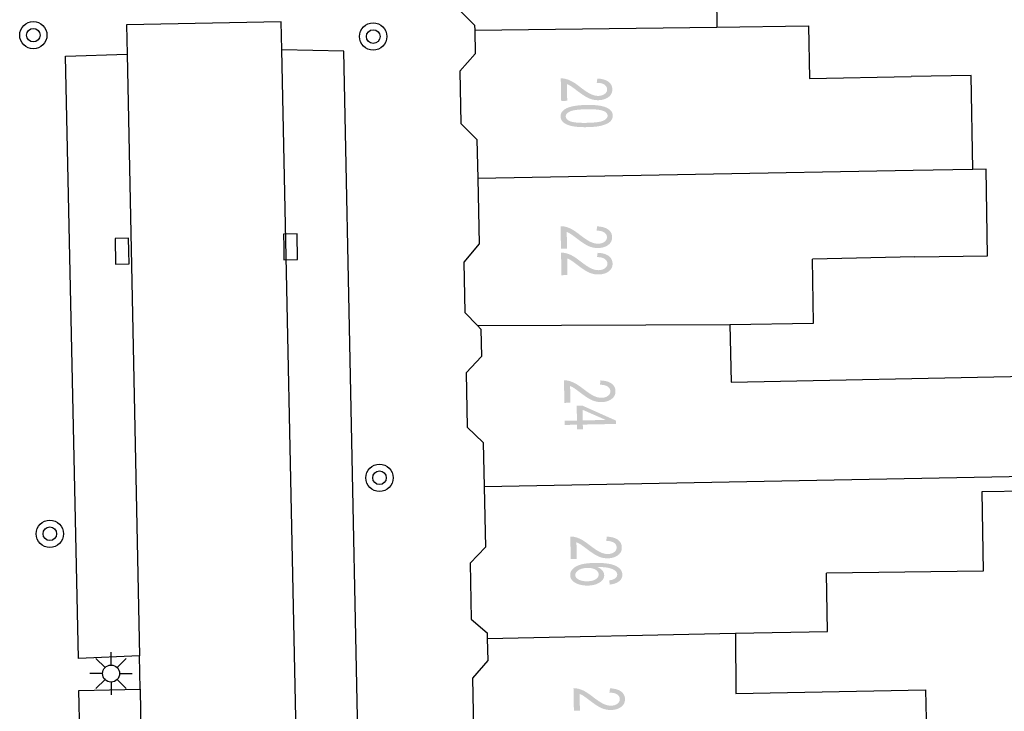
# Model space of a CAD drawing. Header units: metres. Extents: x 134521 to 134907, y 396000 to 396359.
# Tile 58 of 101: x 134716 to 134745, y 396149 to 396170. Entities that reach past the tile are written whole.
import ezdxf

# ---------------------------------------------------------------- set-up
doc = ezdxf.new("R2010")
doc.units = ezdxf.units.M
doc.header["$MEASUREMENT"] = 0

msp = doc.modelspace()

# ---------------------------------------------------------------- hatches: boundary and pattern name
at = {"linetype": 'Continuous', "lineweight": 0}
h = msp.add_hatch(color=251, dxfattribs=at)
edge = h.paths.add_edge_path()
edge.add_line((134732.198, 396167.336), (134732.021, 396167.332))
edge.add_line((134732.021, 396167.332), (134732.009, 396167.993))
edge.add_spline(control_points=[(134732.009, 396167.993), (134732.076, 396167.996), (134732.138, 396167.981), (134732.24, 396167.958), (134732.339, 396167.904), (134732.438, 396167.85), (134732.568, 396167.747), (134732.772, 396167.588), (134732.89, 396167.533), (134733.008, 396167.478), (134733.113, 396167.48), (134733.222, 396167.482), (134733.296, 396167.536), (134733.371, 396167.589), (134733.369, 396167.673), (134733.367, 396167.761), (134733.287, 396167.813), (134733.206, 396167.865), (134733.065, 396167.863)], knot_values=[0, 0, 0, 0.111111, 0.111111, 0.222222, 0.222222, 0.333333, 0.333333, 0.444444, 0.444444, 0.555556, 0.555556, 0.666667, 0.666667, 0.777778, 0.777778, 0.888889, 0.888889, 1, 1, 1], degree=2, periodic=0)
edge.add_line((134733.065, 396167.863), (134733.082, 396167.99))
edge.add_spline(control_points=[(134733.082, 396167.99), (134733.294, 396167.98), (134733.406, 396167.898), (134733.519, 396167.815), (134733.521, 396167.673), (134733.524, 396167.529), (134733.406, 396167.443), (134733.287, 396167.357), (134733.111, 396167.354), (134733.021, 396167.352), (134732.933, 396167.375), (134732.846, 396167.398), (134732.749, 396167.453), (134732.652, 396167.508), (134732.482, 396167.637), (134732.34, 396167.745), (134732.29, 396167.776), (134732.24, 396167.806), (134732.19, 396167.826)], knot_values=[0, 0, 0, 0.111111, 0.111111, 0.222222, 0.222222, 0.333333, 0.333333, 0.444444, 0.444444, 0.555556, 0.555556, 0.666667, 0.666667, 0.777778, 0.777778, 0.888889, 0.888889, 1, 1, 1], degree=2, periodic=0)
edge.add_line((134732.19, 396167.826), (134732.198, 396167.336))
h = msp.add_hatch(color=251, dxfattribs=at)
edge = h.paths.add_edge_path()
edge.add_spline(control_points=[(134732.763, 396167.214), (134733.029, 396167.219), (134733.192, 396167.185), (134733.355, 396167.152), (134733.444, 396167.081), (134733.533, 396167.011), (134733.535, 396166.902), (134733.536, 396166.821), (134733.489, 396166.76), (134733.441, 396166.698), (134733.351, 396166.657), (134733.26, 396166.616), (134733.129, 396166.591), (134732.998, 396166.566), (134732.775, 396166.562), (134732.511, 396166.558), (134732.348, 396166.591), (134732.185, 396166.624), (134732.096, 396166.694), (134732.006, 396166.765), (134732.004, 396166.874), (134732.002, 396167.019), (134732.155, 396167.104), (134732.341, 396167.206), (134732.763, 396167.214)], knot_values=[0, 0, 0, 0.083333, 0.083333, 0.166667, 0.166667, 0.25, 0.25, 0.333333, 0.333333, 0.416667, 0.416667, 0.5, 0.5, 0.583333, 0.583333, 0.666667, 0.666667, 0.75, 0.75, 0.833333, 0.833333, 0.916667, 0.916667, 1, 1, 1], degree=2, periodic=0)
edge = h.paths.add_edge_path(flags=16)
edge.add_spline(control_points=[(134732.766, 396167.087), (134732.396, 396167.081), (134732.275, 396167.021), (134732.154, 396166.961), (134732.155, 396166.877), (134732.157, 396166.793), (134732.28, 396166.737), (134732.404, 396166.682), (134732.773, 396166.689), (134733.143, 396166.695), (134733.264, 396166.755), (134733.384, 396166.815), (134733.383, 396166.9), (134733.381, 396166.985), (134733.273, 396167.033), (134733.135, 396167.094), (134732.766, 396167.087)], knot_values=[0, 0, 0, 0.125, 0.125, 0.25, 0.25, 0.375, 0.375, 0.5, 0.5, 0.625, 0.625, 0.75, 0.75, 0.875, 0.875, 1, 1, 1], degree=2, periodic=0)
h = msp.add_hatch(color=251, dxfattribs=at)
edge = h.paths.add_edge_path()
edge.add_line((134732.193, 396162.995), (134732.015, 396162.992))
edge.add_line((134732.015, 396162.992), (134732.003, 396163.653))
edge.add_spline(control_points=[(134732.003, 396163.653), (134732.07, 396163.655), (134732.132, 396163.641), (134732.234, 396163.617), (134732.333, 396163.563), (134732.432, 396163.509), (134732.562, 396163.407), (134732.766, 396163.248), (134732.884, 396163.193), (134733.002, 396163.138), (134733.107, 396163.14), (134733.216, 396163.142), (134733.29, 396163.195), (134733.365, 396163.249), (134733.363, 396163.332), (134733.361, 396163.421), (134733.281, 396163.472), (134733.2, 396163.524), (134733.059, 396163.522)], knot_values=[0, 0, 0, 0.111111, 0.111111, 0.222222, 0.222222, 0.333333, 0.333333, 0.444444, 0.444444, 0.555556, 0.555556, 0.666667, 0.666667, 0.777778, 0.777778, 0.888889, 0.888889, 1, 1, 1], degree=2, periodic=0)
edge.add_line((134733.059, 396163.522), (134733.076, 396163.649))
edge.add_spline(control_points=[(134733.076, 396163.649), (134733.288, 396163.64), (134733.4, 396163.557), (134733.513, 396163.475), (134733.515, 396163.332), (134733.518, 396163.188), (134733.4, 396163.102), (134733.282, 396163.016), (134733.105, 396163.013), (134733.015, 396163.011), (134732.927, 396163.034), (134732.84, 396163.057), (134732.743, 396163.113), (134732.646, 396163.168), (134732.476, 396163.297), (134732.335, 396163.405), (134732.284, 396163.435), (134732.234, 396163.466), (134732.184, 396163.485)], knot_values=[0, 0, 0, 0.111111, 0.111111, 0.222222, 0.222222, 0.333333, 0.333333, 0.444444, 0.444444, 0.555556, 0.555556, 0.666667, 0.666667, 0.777778, 0.777778, 0.888889, 0.888889, 1, 1, 1], degree=2, periodic=0)
edge.add_line((134732.184, 396163.485), (134732.193, 396162.995))
h = msp.add_hatch(color=251, dxfattribs=at)
edge = h.paths.add_edge_path()
edge.add_line((134732.206, 396162.219), (134732.029, 396162.215))
edge.add_line((134732.029, 396162.215), (134732.017, 396162.876))
edge.add_spline(control_points=[(134732.017, 396162.876), (134732.084, 396162.879), (134732.146, 396162.864), (134732.248, 396162.841), (134732.347, 396162.787), (134732.446, 396162.733), (134732.576, 396162.63), (134732.78, 396162.471), (134732.898, 396162.416), (134733.016, 396162.361), (134733.121, 396162.363), (134733.23, 396162.365), (134733.304, 396162.419), (134733.379, 396162.472), (134733.377, 396162.556), (134733.375, 396162.644), (134733.295, 396162.696), (134733.214, 396162.748), (134733.073, 396162.746)], knot_values=[0, 0, 0, 0.111111, 0.111111, 0.222222, 0.222222, 0.333333, 0.333333, 0.444444, 0.444444, 0.555556, 0.555556, 0.666667, 0.666667, 0.777778, 0.777778, 0.888889, 0.888889, 1, 1, 1], degree=2, periodic=0)
edge.add_line((134733.073, 396162.746), (134733.09, 396162.873))
edge.add_spline(control_points=[(134733.09, 396162.873), (134733.302, 396162.863), (134733.414, 396162.781), (134733.527, 396162.698), (134733.529, 396162.556), (134733.532, 396162.412), (134733.414, 396162.326), (134733.296, 396162.24), (134733.119, 396162.237), (134733.029, 396162.235), (134732.941, 396162.258), (134732.854, 396162.281), (134732.757, 396162.336), (134732.66, 396162.391), (134732.49, 396162.52), (134732.349, 396162.628), (134732.298, 396162.659), (134732.248, 396162.689), (134732.198, 396162.709)], knot_values=[0, 0, 0, 0.111111, 0.111111, 0.222222, 0.222222, 0.333333, 0.333333, 0.444444, 0.444444, 0.555556, 0.555556, 0.666667, 0.666667, 0.777778, 0.777778, 0.888889, 0.888889, 1, 1, 1], degree=2, periodic=0)
edge.add_line((134732.198, 396162.709), (134732.206, 396162.219))
h = msp.add_hatch(color=251, dxfattribs=at)
edge = h.paths.add_edge_path()
edge.add_line((134732.292, 396158.47), (134732.115, 396158.467))
edge.add_line((134732.115, 396158.467), (134732.103, 396159.128))
edge.add_spline(control_points=[(134732.103, 396159.128), (134732.169, 396159.13), (134732.231, 396159.116), (134732.333, 396159.092), (134732.432, 396159.039), (134732.531, 396158.985), (134732.662, 396158.883), (134732.866, 396158.724), (134732.984, 396158.669), (134733.102, 396158.614), (134733.207, 396158.616), (134733.316, 396158.618), (134733.39, 396158.671), (134733.464, 396158.725), (134733.463, 396158.809), (134733.461, 396158.897), (134733.38, 396158.949), (134733.299, 396159), (134733.158, 396158.998)], knot_values=[0, 0, 0, 0.111111, 0.111111, 0.222222, 0.222222, 0.333333, 0.333333, 0.444444, 0.444444, 0.555556, 0.555556, 0.666667, 0.666667, 0.777778, 0.777778, 0.888889, 0.888889, 1, 1, 1], degree=2, periodic=0)
edge.add_line((134733.158, 396158.998), (134733.175, 396159.125))
edge.add_spline(control_points=[(134733.175, 396159.125), (134733.387, 396159.116), (134733.5, 396159.034), (134733.612, 396158.951), (134733.615, 396158.809), (134733.617, 396158.665), (134733.499, 396158.579), (134733.381, 396158.493), (134733.205, 396158.489), (134733.115, 396158.488), (134733.027, 396158.51), (134732.94, 396158.533), (134732.843, 396158.588), (134732.745, 396158.643), (134732.575, 396158.772), (134732.434, 396158.88), (134732.384, 396158.91), (134732.334, 396158.941), (134732.283, 396158.96)], knot_values=[0, 0, 0, 0.111111, 0.111111, 0.222222, 0.222222, 0.333333, 0.333333, 0.444444, 0.444444, 0.555556, 0.555556, 0.666667, 0.666667, 0.777778, 0.777778, 0.888889, 0.888889, 1, 1, 1], degree=2, periodic=0)
edge.add_line((134732.283, 396158.96), (134732.292, 396158.47))
h = msp.add_hatch(color=251, dxfattribs=at)
h.paths.add_polyline_path([(134732.489, 396157.691), (134732.486, 396157.826), (134732.128, 396157.819), (134732.125, 396157.942), (134732.484, 396157.949), (134732.476, 396158.382), (134732.645, 396158.386), (134733.625, 396157.948), (134733.627, 396157.848), (134732.656, 396157.829), (134732.658, 396157.694)])
h.paths.add_polyline_path([(134732.653, 396157.952), (134732.647, 396158.265), (134733.33, 396157.965)], flags=16)
h = msp.add_hatch(color=251, dxfattribs=at)
edge = h.paths.add_edge_path()
edge.add_line((134732.478, 396153.884), (134732.301, 396153.88))
edge.add_line((134732.301, 396153.88), (134732.289, 396154.541))
edge.add_spline(control_points=[(134732.289, 396154.541), (134732.355, 396154.544), (134732.417, 396154.529), (134732.519, 396154.506), (134732.618, 396154.452), (134732.717, 396154.398), (134732.848, 396154.296), (134733.052, 396154.137), (134733.17, 396154.082), (134733.288, 396154.027), (134733.393, 396154.029), (134733.502, 396154.031), (134733.576, 396154.085), (134733.65, 396154.138), (134733.649, 396154.222), (134733.647, 396154.31), (134733.566, 396154.362), (134733.485, 396154.414), (134733.344, 396154.412)], knot_values=[0, 0, 0, 0.111111, 0.111111, 0.222222, 0.222222, 0.333333, 0.333333, 0.444444, 0.444444, 0.555556, 0.555556, 0.666667, 0.666667, 0.777778, 0.777778, 0.888889, 0.888889, 1, 1, 1], degree=2, periodic=0)
edge.add_line((134733.344, 396154.412), (134733.361, 396154.539))
edge.add_spline(control_points=[(134733.361, 396154.539), (134733.573, 396154.53), (134733.686, 396154.447), (134733.798, 396154.365), (134733.801, 396154.222), (134733.803, 396154.078), (134733.685, 396153.992), (134733.567, 396153.906), (134733.391, 396153.903), (134733.301, 396153.901), (134733.213, 396153.924), (134733.126, 396153.947), (134733.029, 396154.002), (134732.931, 396154.057), (134732.761, 396154.186), (134732.62, 396154.293), (134732.57, 396154.324), (134732.52, 396154.354), (134732.469, 396154.374)], knot_values=[0, 0, 0, 0.111111, 0.111111, 0.222222, 0.222222, 0.333333, 0.333333, 0.444444, 0.444444, 0.555556, 0.555556, 0.666667, 0.666667, 0.777778, 0.777778, 0.888889, 0.888889, 1, 1, 1], degree=2, periodic=0)
edge.add_line((134732.469, 396154.374), (134732.478, 396153.884))
h = msp.add_hatch(color=251, dxfattribs=at)
edge = h.paths.add_edge_path()
edge.add_line((134733.447, 396153.132), (134733.43, 396153.254))
edge.add_spline(control_points=[(134733.43, 396153.254), (134733.539, 396153.272), (134733.588, 396153.303), (134733.666, 396153.355), (134733.665, 396153.428), (134733.664, 396153.487), (134733.614, 396153.531), (134733.549, 396153.587), (134733.427, 396153.618), (134733.304, 396153.649), (134733.079, 396153.647), (134733.181, 396153.604), (134733.232, 396153.541), (134733.282, 396153.478), (134733.283, 396153.407), (134733.286, 396153.284), (134733.152, 396153.195), (134733.018, 396153.106), (134732.803, 396153.102), (134732.662, 396153.1), (134732.54, 396153.138), (134732.418, 396153.176), (134732.353, 396153.246), (134732.287, 396153.316), (134732.285, 396153.406), (134732.282, 396153.559), (134732.45, 396153.66), (134732.617, 396153.76), (134733.005, 396153.767), (134733.44, 396153.775), (134733.639, 396153.672), (134733.813, 396153.582), (134733.816, 396153.423), (134733.818, 396153.305), (134733.72, 396153.228), (134733.622, 396153.15), (134733.447, 396153.132)], knot_values=[0, 0, 0, 0.055556, 0.055556, 0.111111, 0.111111, 0.166667, 0.166667, 0.222222, 0.222222, 0.277778, 0.277778, 0.333333, 0.333333, 0.388889, 0.388889, 0.444444, 0.444444, 0.5, 0.5, 0.555556, 0.555556, 0.611111, 0.611111, 0.666667, 0.666667, 0.722222, 0.722222, 0.777778, 0.777778, 0.833333, 0.833333, 0.888889, 0.888889, 0.944444, 0.944444, 1, 1, 1], degree=2, periodic=0)
edge = h.paths.add_edge_path(flags=16)
edge.add_spline(control_points=[(134732.792, 396153.622), (134732.697, 396153.62), (134732.611, 396153.592), (134732.524, 396153.563), (134732.48, 396153.514), (134732.435, 396153.465), (134732.436, 396153.411), (134732.437, 396153.333), (134732.533, 396153.279), (134732.628, 396153.226), (134732.79, 396153.229), (134732.945, 396153.232), (134733.034, 396153.288), (134733.122, 396153.345), (134733.121, 396153.429), (134733.119, 396153.512), (134733.028, 396153.569), (134732.938, 396153.625), (134732.792, 396153.622)], knot_values=[0, 0, 0, 0.111111, 0.111111, 0.222222, 0.222222, 0.333333, 0.333333, 0.444444, 0.444444, 0.555556, 0.555556, 0.666667, 0.666667, 0.777778, 0.777778, 0.888889, 0.888889, 1, 1, 1], degree=2, periodic=0)
h = msp.add_hatch(color=251, dxfattribs=at)
edge = h.paths.add_edge_path()
edge.add_line((134732.571, 396149.43), (134732.394, 396149.427))
edge.add_line((134732.394, 396149.427), (134732.382, 396150.088))
edge.add_spline(control_points=[(134732.382, 396150.088), (134732.448, 396150.09), (134732.51, 396150.076), (134732.612, 396150.053), (134732.711, 396149.999), (134732.81, 396149.945), (134732.941, 396149.843), (134733.145, 396149.684), (134733.263, 396149.629), (134733.381, 396149.574), (134733.486, 396149.576), (134733.595, 396149.578), (134733.669, 396149.631), (134733.743, 396149.685), (134733.742, 396149.769), (134733.74, 396149.857), (134733.659, 396149.909), (134733.578, 396149.96), (134733.437, 396149.958)], knot_values=[0, 0, 0, 0.111111, 0.111111, 0.222222, 0.222222, 0.333333, 0.333333, 0.444444, 0.444444, 0.555556, 0.555556, 0.666667, 0.666667, 0.777778, 0.777778, 0.888889, 0.888889, 1, 1, 1], degree=2, periodic=0)
edge.add_line((134733.437, 396149.958), (134733.454, 396150.085))
edge.add_spline(control_points=[(134733.454, 396150.085), (134733.666, 396150.076), (134733.778, 396149.994), (134733.891, 396149.911), (134733.894, 396149.769), (134733.896, 396149.625), (134733.778, 396149.539), (134733.66, 396149.453), (134733.483, 396149.449), (134733.394, 396149.448), (134733.306, 396149.47), (134733.219, 396149.493), (134733.122, 396149.548), (134733.024, 396149.603), (134732.854, 396149.732), (134732.713, 396149.84), (134732.663, 396149.871), (134732.613, 396149.901), (134732.562, 396149.92)], knot_values=[0, 0, 0, 0.111111, 0.111111, 0.222222, 0.222222, 0.333333, 0.333333, 0.444444, 0.444444, 0.555556, 0.555556, 0.666667, 0.666667, 0.777778, 0.777778, 0.888889, 0.888889, 1, 1, 1], degree=2, periodic=0)
edge.add_line((134732.562, 396149.92), (134732.571, 396149.43))

# ---------------------------------------------------------------- linework, layer by layer
at = {"color": 251}
for p, q in [((134736.555, 396171.354), (134736.593, 396169.493)), ((134729.01, 396170.029), (134729.479, 396169.554)), ((134723.8, 396169.65), (134719.26, 396169.57)), ((134719.26, 396169.57), (134719.278, 396168.702)), ((134723.817, 396168.834), (134723.8, 396169.65)), ((134729.479, 396169.554), (134729.482, 396169.406)), ((134729.482, 396169.406), (134736.593, 396169.493)), ((134736.593, 396169.493), (134739.282, 396169.538)), ((134739.282, 396169.538), (134739.307, 396167.986)), ((134729.482, 396169.406), (134729.496, 396168.715)), ((134717.473, 396168.647), (134719.278, 396168.702)), ((134717.851, 396150.966), (134717.473, 396168.647)), ((134719.278, 396168.702), (134719.64, 396151.04)), ((134724.614, 396131.06), (134723.817, 396168.834)), ((134725.646, 396168.791), (134723.817, 396168.834)), ((134726.405, 396131.157), (134725.646, 396168.791)), ((134729.496, 396168.715), (134729.048, 396168.207)), ((134729.048, 396168.207), (134729.08, 396166.669)), ((134739.307, 396167.986), (134742.295, 396168.047)), ((134744.059, 396168.076), (134742.295, 396168.047)), ((134744.104, 396165.32), (134744.059, 396168.076)), ((134729.08, 396166.669), (134729.548, 396166.201)), ((134729.548, 396166.201), (134729.572, 396165.056)), ((134742.351, 396165.291), (134729.572, 396165.056)), ((134744.104, 396165.32), (134742.351, 396165.291)), ((134744.493, 396165.326), (134744.104, 396165.32)), ((134744.535, 396162.786), (134744.493, 396165.326)), ((134729.572, 396165.056), (134729.612, 396163.136)), ((134729.612, 396163.136), (134729.165, 396162.598)), ((134742.402, 396162.751), (134744.535, 396162.786)), ((134729.165, 396162.598), (134729.195, 396161.116)), ((134742.402, 396162.751), (134739.394, 396162.69)), ((134739.424, 396160.81), (134739.394, 396162.69)), ((134729.195, 396161.116), (134729.565, 396160.734)), ((134729.565, 396160.734), (134736.971, 396160.768)), ((134736.971, 396160.768), (134739.424, 396160.81)), ((134736.971, 396160.768), (134737.006, 396159.072)), ((134729.565, 396160.734), (134729.664, 396160.632)), ((134729.664, 396160.632), (134729.681, 396159.83)), ((134729.681, 396159.83), (134729.232, 396159.344)), ((134729.232, 396159.344), (134729.266, 396157.751)), ((134737.006, 396159.072), (134750.091, 396159.34)), ((134729.266, 396157.751), (134729.734, 396157.302)), ((134729.734, 396157.302), (134729.761, 396156.003)), ((134750.151, 396156.393), (134729.761, 396156.003)), ((134729.761, 396156.003), (134729.798, 396154.231)), ((134746.838, 396155.893), (134744.371, 396155.853)), ((134744.371, 396155.853), (134744.409, 396153.524)), ((134729.798, 396154.231), (134729.349, 396153.764)), ((134729.349, 396153.764), (134729.383, 396152.119)), ((134744.409, 396153.524), (134739.81, 396153.466)), ((134739.838, 396151.751), (134739.81, 396153.466)), ((134729.383, 396152.119), (134729.85, 396151.716)), ((134729.85, 396151.716), (134729.853, 396151.553)), ((134729.853, 396151.553), (134737.134, 396151.707)), ((134729.853, 396151.553), (134729.867, 396150.906)), ((134737.134, 396151.707), (134739.838, 396151.751)), ((134737.134, 396151.707), (134737.146, 396149.929)), ((134719.64, 396151.04), (134717.851, 396150.966)), ((134718.631, 396150.695), (134718.366, 396150.96)), ((134718.808, 396150.768), (134718.808, 396151.143)), ((134718.985, 396150.695), (134719.25, 396150.96)), ((134719.66, 396150.059), (134719.64, 396151.04)), ((134729.867, 396150.906), (134729.419, 396150.385)), ((134718.558, 396150.518), (134718.183, 396150.518)), ((134719.058, 396150.518), (134719.433, 396150.518)), ((134729.419, 396150.385), (134729.45, 396148.89)), ((134718.631, 396150.341), (134718.366, 396150.076)), ((134718.808, 396150.268), (134718.808, 396149.893)), ((134719.25, 396150.076), (134718.985, 396150.341)), ((134717.867, 396150.02), (134719.66, 396150.059)), ((134718.687, 396111.387), (134717.867, 396150.02)), ((134719.66, 396150.059), (134720.453, 396111.409)), ((134737.146, 396149.929), (134742.716, 396150.042)), ((134742.716, 396150.042), (134742.771, 396147.349))]:
    msp.add_line(p, q, dxfattribs=at)
at = {"color": 251, "flags": 128}
for points in [[(134723.878, 396163.044), (134723.885, 396162.669), (134724.285, 396162.677), (134724.27, 396163.427), (134723.871, 396163.419), (134723.878, 396163.044)], [(134719.332, 396162.924), (134719.325, 396163.299), (134718.925, 396163.291), (134718.939, 396162.541), (134719.339, 396162.549), (134719.332, 396162.924)]]:
    msp.add_lwpolyline(points, dxfattribs=at)
at = {"color": 251}
for centre, radius in [((134716.527, 396169.263), 0.4), ((134716.527, 396169.263), 0.2), ((134726.503, 396169.223), 0.4), ((134726.503, 396169.223), 0.2), ((134726.688, 396156.267), 0.4), ((134726.688, 396156.267), 0.2), ((134717.012, 396154.623), 0.4), ((134717.012, 396154.623), 0.2), ((134718.808, 396150.518), 0.25)]:
    msp.add_circle(centre, radius, dxfattribs=at)

doc.saveas('drawing.dxf')
